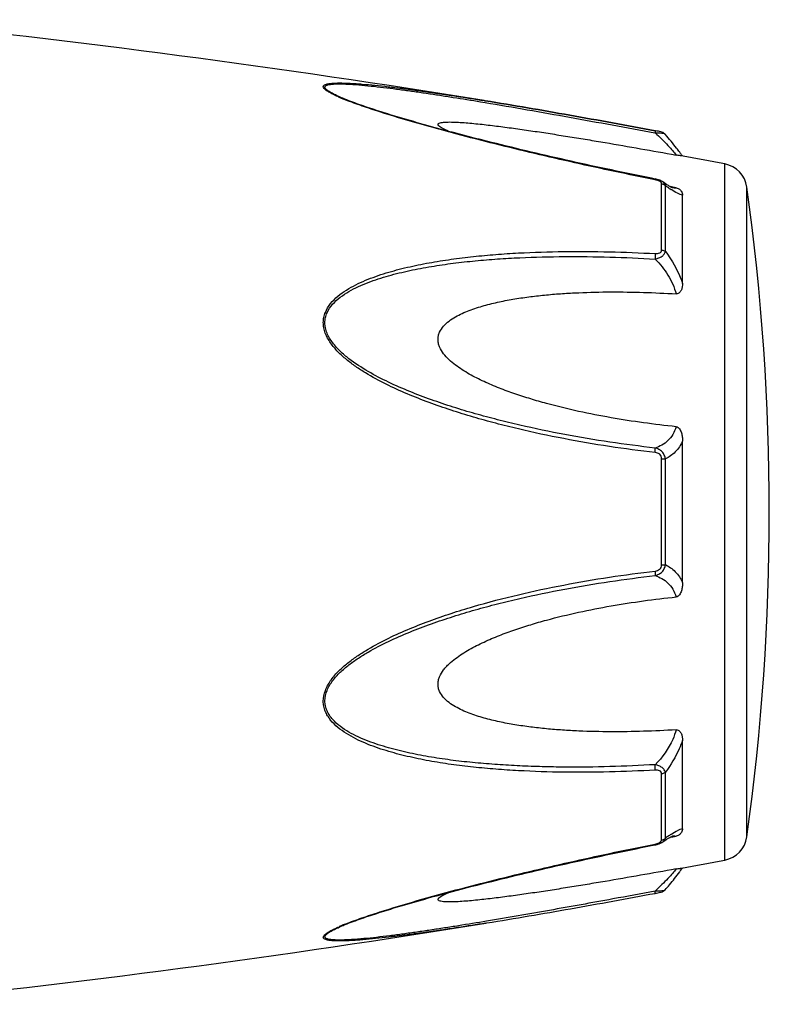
# Model space of a CAD drawing. Header units: millimetres. Extents: x 1279 to 58476, y -6899 to 74987.
# Tile 79 of 250: x 18754 to 18789, y -3102 to -3056. Entities that reach past the tile are written whole.
import ezdxf

# ---------------------------------------------------------------- set-up
doc = ezdxf.new("R2010")
doc.units = ezdxf.units.MM

msp = doc.modelspace()

# ---------------------------------------------------------------- linework, layer by layer
at = {"color": 0, "linetype": 'Continuous'}
for p, q in [((18769.223, -3059.502), (18769.22, -3059.501)), ((18775.757, -3059.666), (18775.968, -3059.701)), ((18775.933, -3059.612), (18775.952, -3059.615)), ((18775.952, -3059.615), (18775.981, -3059.62)), ((18775.981, -3059.62), (18775.952, -3059.615)), ((18784.018, -3061.139), (18784.036, -3061.142)), ((18784.055, -3061.041), (18784.039, -3061.038)), ((18784.515, -3061.209), (18784.515, -3061.209)), ((18787.336, -3095.624), (18787.336, -3062.615)), ((18784.043, -3063.329), (18783.867, -3063.294)), ((18784.343, -3066.697), (18784.343, -3063.555)), ((18784.395, -3063.464), (18784.394, -3063.463)), ((18784.402, -3063.469), (18784.395, -3063.464)), ((18784.521, -3066.768), (18784.521, -3063.645)), ((18784.879, -3063.717), (18784.75, -3063.692)), ((18785.029, -3063.745), (18784.879, -3063.717)), ((18788.386, -3094.525), (18788.386, -3063.714)), ((18784.868, -3063.752), (18784.868, -3063.752)), ((18785.336, -3068.279), (18785.336, -3064.095)), ((18785.336, -3082.467), (18785.336, -3075.755)), ((18784.343, -3081.63), (18784.343, -3076.59)), ((18784.521, -3081.616), (18784.521, -3076.604)), ((18785.336, -3094.135), (18785.336, -3089.947)), ((18784.343, -3094.674), (18784.343, -3091.528)), ((18784.521, -3094.584), (18784.521, -3091.457)), ((18784.747, -3094.539), (18784.874, -3094.515)), ((18784.866, -3094.478), (18784.867, -3094.478)), ((18784.874, -3094.515), (18785.029, -3094.486)), ((18783.851, -3094.939), (18784.043, -3094.901)), ((18784.393, -3094.766), (18784.394, -3094.766)), ((18784.394, -3094.766), (18784.402, -3094.76)), ((18769.244, -3098.721), (18769.246, -3098.721)), ((18776.009, -3098.614), (18776.057, -3098.607))]:
    msp.add_line(p, q, dxfattribs=at)
for centre, radius, start, end in [((18695.862, -3553.159), 500, 80.7849, 84.13647), ((18772.681, -3051.121), 9.088, 246.3609, 247.4013), ((18773.656, -3048.769), 11.634, 247.4181, 248.2786), ((18777.074, -3068.059), 10.1, 35.6084, 36.4199), ((18695.862, -3553.159), 499, 79.43712, 79.67776), ((18778.129, -3067.304), 8.803, 35.0395, 35.6116), ((18787.098, -3063.893), 1.3, 7.906, 79.4371), ((18783.766, -3064.724), 1.423, 75.2287, 78.791), ((18677.45, -3079.119), 112, 352.09404, 7.90596), ((18788.122, -3058.68), 6.132, 236.1693, 237.1241), ((18784.975, -3063.199), 0.564, 259.0707, 259.9327), ((18790.168, -3102.599), 9.805, 124.0491, 125.1691), ((18788.375, -3099.954), 6.609, 122.6489, 124.009), ((18787.098, -3094.346), 1.3, 280.5629, 352.094), ((18783.745, -3093.403), 1.527, 281.267, 282.0205), ((18784.258, -3094.674), 0.085, 350.9157, 359.9563), ((18695.862, -2605.08), 499, 280.32291, 280.56288), ((18777.162, -3090.251), 9.986, 323.6208, 324.6909), ((18778.443, -3091.164), 8.414, 324.7207, 325.0122), ((18782.564, -3089.208), 8.129, 280.4499, 280.9409), ((18695.862, -2605.08), 500, 275.86353, 279.22391), ((18772.757, -3107.284), 9.277, 112.3067, 113.5832), ((18773.717, -3109.605), 11.789, 111.7794, 112.3431)]:
    msp.add_arc(centre, radius, start, end, dxfattribs=at)
for points, knots in [([(18769.037, -3059.446), (18768.959, -3059.412), (18768.812, -3059.345), (18768.611, -3059.241), (18768.469, -3059.154), (18768.379, -3059.084), (18768.324, -3059.03), (18768.286, -3058.966), (18768.306, -3058.908), (18768.34, -3058.876), (18768.388, -3058.85), (18768.451, -3058.829), (18768.528, -3058.811), (18768.651, -3058.792), (18768.826, -3058.779), (18769.058, -3058.774), (18769.311, -3058.778), (18769.579, -3058.789), (18769.86, -3058.806), (18770.25, -3058.836), (18770.753, -3058.883), (18771.37, -3058.951), (18772.001, -3059.029), (18772.642, -3059.114), (18773.29, -3059.205), (18773.945, -3059.301), (18774.827, -3059.435), (18775.49, -3059.54), (18775.933, -3059.612)], [0, 0, 0, 0, 0.02948, 0.055907, 0.078214, 0.087353, 0.094931, 0.105555, 0.109954, 0.115017, 0.121315, 0.129009, 0.138057, 0.148338, 0.172058, 0.199047, 0.228459, 0.259634, 0.292171, 0.325754, 0.395293, 0.467136, 0.540634, 0.615369, 0.691049, 0.767475, 0.844512, 1, 1, 1, 1]), ([(18769.22, -3059.501), (18769.139, -3059.467), (18768.985, -3059.4), (18768.771, -3059.297), (18768.613, -3059.21), (18768.508, -3059.14), (18768.447, -3059.093), (18768.403, -3059.047), (18768.376, -3059.004), (18768.371, -3058.96), (18768.392, -3058.923), (18768.431, -3058.895), (18768.485, -3058.872), (18768.554, -3058.853), (18768.668, -3058.833), (18768.836, -3058.82), (18769.058, -3058.816), (18769.304, -3058.821), (18769.66, -3058.839), (18770.129, -3058.875), (18770.711, -3058.934), (18771.313, -3059.004), (18771.928, -3059.083), (18772.552, -3059.169), (18773.184, -3059.261), (18773.822, -3059.357), (18774.681, -3059.491), (18775.326, -3059.595), (18775.757, -3059.666)], [0, 0, 0, 0, 0.03089, 0.059177, 0.083881, 0.094457, 0.103528, 0.11093, 0.116684, 0.121223, 0.125685, 0.131127, 0.137993, 0.146338, 0.156051, 0.17896, 0.205464, 0.234539, 0.265468, 0.331155, 0.400252, 0.471609, 0.544574, 0.618731, 0.693793, 0.769568, 0.845928, 1, 1, 1, 1]), ([(18783.867, -3063.294), (18782.593, -3063.039), (18780.688, -3062.637), (18778.161, -3062.054), (18776.591, -3061.674), (18775.343, -3061.36), (18774.415, -3061.117), (18773.496, -3060.868), (18772.587, -3060.613), (18771.694, -3060.35), (18770.826, -3060.08), (18770.002, -3059.803), (18769.471, -3059.606), (18769.22, -3059.501)], [0, 0, 0, 0, 0.25737, 0.385747, 0.513657, 0.577329, 0.64069, 0.703648, 0.766063, 0.827658, 0.887975, 0.946116, 1, 1, 1, 1]), ([(18784.037, -3063.366), (18782.764, -3063.112), (18780.859, -3062.71), (18778.333, -3062.128), (18776.453, -3061.672), (18774.898, -3061.275), (18773.667, -3060.942), (18772.463, -3060.604), (18771.285, -3060.253), (18770.152, -3059.878), (18769.61, -3059.681), (18769.35, -3059.577)], [0, 0, 0, 0, 0.256646, 0.384673, 0.512244, 0.638988, 0.701822, 0.764153, 0.886175, 0.944757, 1, 1, 1, 1]), ([(18775.968, -3059.701), (18777.305, -3059.924), (18779.99, -3060.395), (18782.671, -3060.888), (18784.018, -3061.139)], [0, 0, 0, 0, 0.497132, 1, 1, 1, 1]), ([(18775.981, -3059.62), (18777.319, -3059.837), (18780.006, -3060.3), (18782.688, -3060.789), (18784.037, -3061.038)], [0, 0, 0, 0, 0.496975, 1, 1, 1, 1]), ([(18784.039, -3061.038), (18782.69, -3060.789), (18780.007, -3060.3), (18777.319, -3059.837), (18775.981, -3059.62)], [0, 0, 0, 0, 0.502936, 1, 1, 1, 1]), ([(18774.237, -3061.068), (18774.188, -3061.047), (18774.095, -3061.006), (18773.966, -3060.944), (18773.86, -3060.882), (18773.789, -3060.831), (18773.753, -3060.79), (18773.738, -3060.763), (18773.735, -3060.736), (18773.746, -3060.712), (18773.769, -3060.693), (18773.815, -3060.67), (18773.895, -3060.65), (18774.008, -3060.635), (18774.196, -3060.624), (18774.46, -3060.627), (18774.801, -3060.643), (18775.162, -3060.67), (18775.538, -3060.705), (18775.924, -3060.746), (18776.316, -3060.792), (18776.714, -3060.842), (18777.115, -3060.895), (18777.657, -3060.969), (18778.34, -3061.068), (18779.164, -3061.194), (18779.993, -3061.325), (18780.827, -3061.461), (18781.944, -3061.648), (18783.345, -3061.891), (18784.467, -3062.091), (18785.029, -3062.192)], [0, 0, 0, 0, 0.013224, 0.025246, 0.035584, 0.043707, 0.046793, 0.049242, 0.051265, 0.053246, 0.055591, 0.058505, 0.066098, 0.075763, 0.087038, 0.112872, 0.141444, 0.171707, 0.203125, 0.235343, 0.268137, 0.301392, 0.33501, 0.368911, 0.437385, 0.506544, 0.576211, 0.646269, 0.71663, 0.85801, 1, 1, 1, 1]), ([(18784.039, -3061.038), (18784.041, -3061.038), (18784.043, -3061.051), (18784.043, -3061.069), (18784.041, -3061.103), (18784.038, -3061.128), (18784.036, -3061.142)], [0, 0, 0, 0, 0.078563, 0.274425, 0.586251, 1, 1, 1, 1]), ([(18784.036, -3061.142), (18784.092, -3061.14), (18784.196, -3061.14), (18784.337, -3061.149), (18784.434, -3061.167), (18784.49, -3061.189), (18784.509, -3061.202), (18784.515, -3061.21)], [0, 0, 0, 0, 0.33971, 0.636245, 0.862204, 0.94183, 1, 1, 1, 1]), ([(18784.036, -3061.142), (18784.246, -3061.334), (18784.529, -3061.614), (18784.852, -3061.972), (18784.978, -3062.125), (18785.029, -3062.192)], [0, 0, 0, 0, 0.588807, 0.825815, 1, 1, 1, 1]), ([(18784.515, -3061.21), (18784.486, -3061.176), (18784.419, -3061.128), (18784.304, -3061.092), (18784.185, -3061.066), (18784.1, -3061.049), (18784.055, -3061.041)], [0, 0, 0, 0, 0.265729, 0.479644, 0.722816, 1, 1, 1, 1]), ([(18785.201, -3062.063), (18785.153, -3061.998), (18784.933, -3061.706), (18784.701, -3061.424), (18784.515, -3061.21)], [0, 0, 0, 0, 0.221481, 1, 1, 1, 1]), ([(18785.275, -3062.235), (18785.263, -3062.233), (18785.181, -3062.218), (18785.098, -3062.205), (18785.029, -3062.192)], [0, 0, 0, 0, 0.14802, 1, 1, 1, 1]), ([(18784.037, -3063.366), (18784.038, -3063.361), (18784.039, -3063.352), (18784.042, -3063.339), (18784.042, -3063.333), (18784.044, -3063.329), (18784.043, -3063.329)], [0, 0, 0, 0, 0.428218, 0.741394, 0.932956, 1, 1, 1, 1]), ([(18784.177, -3063.405), (18784.166, -3063.4), (18784.12, -3063.385), (18784.073, -3063.373), (18784.037, -3063.366)], [0, 0, 0, 0, 0.246414, 1, 1, 1, 1]), ([(18784.246, -3063.436), (18784.241, -3063.433), (18784.219, -3063.421), (18784.195, -3063.411), (18784.177, -3063.405)], [0, 0, 0, 0, 0.241505, 1, 1, 1, 1]), ([(18784.314, -3063.488), (18784.31, -3063.483), (18784.29, -3063.462), (18784.266, -3063.446), (18784.246, -3063.436)], [0, 0, 0, 0, 0.225244, 1, 1, 1, 1]), ([(18784.394, -3063.463), (18784.383, -3063.456), (18784.339, -3063.427), (18784.291, -3063.404), (18784.254, -3063.389)], [0, 0, 0, 0, 0.247211, 1, 1, 1, 1]), ([(18784.343, -3063.555), (18784.343, -3063.55), (18784.34, -3063.525), (18784.327, -3063.502), (18784.314, -3063.488)], [0, 0, 0, 0, 0.225175, 1, 1, 1, 1]), ([(18784.343, -3063.555), (18784.36, -3063.558), (18784.425, -3063.573), (18784.486, -3063.609), (18784.521, -3063.645)], [0, 0, 0, 0, 0.258764, 1, 1, 1, 1]), ([(18784.521, -3063.645), (18784.515, -3063.61), (18784.484, -3063.539), (18784.427, -3063.487), (18784.395, -3063.464)], [0, 0, 0, 0, 0.468978, 1, 1, 1, 1]), ([(18784.736, -3063.684), (18784.711, -3063.67), (18784.598, -3063.602), (18784.488, -3063.528), (18784.402, -3063.469)], [0, 0, 0, 0, 0.212027, 1, 1, 1, 1]), ([(18784.708, -3063.774), (18784.693, -3063.764), (18784.63, -3063.721), (18784.568, -3063.678), (18784.521, -3063.645)], [0, 0, 0, 0, 0.242177, 1, 1, 1, 1]), ([(18784.872, -3063.753), (18784.875, -3063.754), (18784.877, -3063.755), (18784.882, -3063.755), (18784.874, -3063.753), (18784.869, -3063.751), (18784.85, -3063.743), (18784.829, -3063.733), (18784.801, -3063.72), (18784.77, -3063.703), (18784.747, -3063.691), (18784.736, -3063.684)], [0, 0, 0, 0, 0.050729, 0.053439, 0.064665, 0.125059, 0.230112, 0.374221, 0.553235, 0.763061, 1, 1, 1, 1]), ([(18785.336, -3064.095), (18785.299, -3064.088), (18785.217, -3064.063), (18785.032, -3063.98), (18784.892, -3063.894), (18784.794, -3063.83)], [0, 0, 0, 0, 0.189472, 0.420855, 1, 1, 1, 1]), ([(18785.029, -3063.745), (18785.019, -3063.75), (18784.969, -3063.766), (18784.916, -3063.761), (18784.876, -3063.754)], [0, 0, 0, 0, 0.213215, 1, 1, 1, 1]), ([(18785.029, -3063.745), (18785.061, -3063.751), (18785.119, -3063.769), (18785.207, -3063.822), (18785.28, -3063.899), (18785.327, -3063.998), (18785.336, -3064.064), (18785.336, -3064.095)], [0, 0, 0, 0, 0.19482, 0.35748, 0.608365, 0.813655, 1, 1, 1, 1]), ([(18784.036, -3076.302), (18783.31, -3076.218), (18781.86, -3076.026), (18779.694, -3075.657), (18777.901, -3075.27), (18776.475, -3074.916), (18775.41, -3074.624), (18774.354, -3074.297), (18773.309, -3073.933), (18772.277, -3073.528), (18771.267, -3073.069), (18770.454, -3072.629), (18769.833, -3072.227), (18769.391, -3071.897), (18768.982, -3071.53), (18768.632, -3071.116), (18768.41, -3070.726), (18768.312, -3070.392), (18768.288, -3070.138), (18768.314, -3069.889), (18768.41, -3069.574), (18768.628, -3069.221), (18768.983, -3068.874), (18769.392, -3068.585), (18769.835, -3068.34), (18770.458, -3068.057), (18771.273, -3067.772), (18772.282, -3067.506), (18773.313, -3067.296), (18774.358, -3067.13), (18775.414, -3067.001), (18776.478, -3066.903), (18777.906, -3066.809), (18779.703, -3066.756), (18781.868, -3066.768), (18783.313, -3066.826), (18784.037, -3066.866)], [0, 0, 0, 0, 0.063635, 0.127396, 0.191296, 0.223303, 0.255348, 0.287434, 0.319562, 0.351727, 0.383919, 0.416107, 0.432182, 0.448215, 0.464156, 0.479907, 0.495291, 0.502793, 0.510127, 0.517331, 0.52445, 0.538608, 0.552922, 0.567437, 0.582127, 0.596956, 0.626929, 0.657232, 0.687777, 0.718508, 0.74939, 0.780398, 0.811517, 0.874045, 0.936883, 1, 1, 1, 1]), ([(18784.036, -3067.123), (18784.096, -3067.11), (18784.21, -3067.076), (18784.361, -3066.999), (18784.474, -3066.898), (18784.514, -3066.81), (18784.521, -3066.768)], [0, 0, 0, 0, 0.291894, 0.562609, 0.798475, 1, 1, 1, 1]), ([(18784.037, -3066.866), (18784.041, -3066.906), (18784.044, -3066.992), (18784.04, -3067.078), (18784.036, -3067.123)], [0, 0, 0, 0, 0.467767, 1, 1, 1, 1]), ([(18784.037, -3066.866), (18784.074, -3066.868), (18784.147, -3066.867), (18784.248, -3066.844), (18784.326, -3066.785), (18784.343, -3066.724), (18784.343, -3066.697)], [0, 0, 0, 0, 0.287056, 0.554503, 0.787456, 1, 1, 1, 1]), ([(18784.343, -3066.697), (18784.36, -3066.699), (18784.423, -3066.711), (18784.485, -3066.738), (18784.521, -3066.768)], [0, 0, 0, 0, 0.266982, 1, 1, 1, 1]), ([(18784.521, -3066.768), (18784.607, -3066.881), (18784.936, -3067.35), (18785.195, -3067.871), (18785.336, -3068.279)], [0, 0, 0, 0, 0.246978, 1, 1, 1, 1]), ([(18784.035, -3076.085), (18783.318, -3076.004), (18781.883, -3075.817), (18779.741, -3075.461), (18777.967, -3075.088), (18776.556, -3074.746), (18775.502, -3074.465), (18774.455, -3074.152), (18773.419, -3073.802), (18772.394, -3073.415), (18771.389, -3072.977), (18770.416, -3072.472), (18769.648, -3071.975), (18769.092, -3071.507), (18768.788, -3071.172), (18768.588, -3070.877), (18768.47, -3070.643), (18768.391, -3070.398), (18768.364, -3070.147), (18768.393, -3069.901), (18768.496, -3069.593), (18768.727, -3069.252), (18769.093, -3068.925), (18769.51, -3068.655), (18769.957, -3068.428), (18770.423, -3068.232), (18770.904, -3068.062), (18771.56, -3067.864), (18772.4, -3067.66), (18773.423, -3067.469), (18774.46, -3067.319), (18775.506, -3067.204), (18776.559, -3067.117), (18777.973, -3067.037), (18779.75, -3066.997), (18781.891, -3067.019), (18783.321, -3067.082), (18784.036, -3067.123)], [0, 0, 0, 0, 0.063589, 0.127295, 0.191136, 0.223111, 0.255121, 0.287171, 0.319267, 0.351401, 0.383569, 0.41575, 0.447866, 0.463844, 0.479652, 0.487454, 0.495134, 0.502662, 0.51, 0.517195, 0.524298, 0.538439, 0.552765, 0.567303, 0.582017, 0.596869, 0.611832, 0.626888, 0.657217, 0.687781, 0.718525, 0.749415, 0.780427, 0.811548, 0.874072, 0.936899, 1, 1, 1, 1]), ([(18784.036, -3067.123), (18784.267, -3067.352), (18784.676, -3067.863), (18784.947, -3068.464), (18785.029, -3068.778)], [0, 0, 0, 0, 0.500208, 1, 1, 1, 1]), ([(18785.336, -3068.279), (18785.336, -3068.33), (18785.328, -3068.434), (18785.292, -3068.559), (18785.245, -3068.652), (18785.194, -3068.717), (18785.122, -3068.77), (18785.06, -3068.78), (18785.029, -3068.778)], [0, 0, 0, 0, 0.238003, 0.476366, 0.597445, 0.721615, 0.853559, 1, 1, 1, 1]), ([(18785.029, -3075.073), (18784.512, -3075.021), (18783.481, -3074.897), (18781.939, -3074.657), (18780.404, -3074.358), (18779.135, -3074.051), (18778.13, -3073.762), (18777.382, -3073.521), (18776.643, -3073.251), (18775.918, -3072.944), (18775.331, -3072.649), (18774.881, -3072.379), (18774.558, -3072.156), (18774.258, -3071.907), (18773.994, -3071.625), (18773.826, -3071.352), (18773.75, -3071.116), (18773.73, -3070.936), (18773.749, -3070.759), (18773.825, -3070.537), (18773.993, -3070.292), (18774.258, -3070.057), (18774.56, -3069.863), (18774.882, -3069.699), (18775.333, -3069.51), (18775.922, -3069.322), (18776.646, -3069.146), (18777.385, -3069.009), (18778.132, -3068.902), (18778.886, -3068.819), (18779.646, -3068.758), (18780.664, -3068.702), (18781.944, -3068.674), (18783.485, -3068.696), (18784.514, -3068.745), (18785.029, -3068.778)], [0, 0, 0, 0, 0.063495, 0.12712, 0.190878, 0.25478, 0.286791, 0.31884, 0.350926, 0.383041, 0.415158, 0.431203, 0.447213, 0.463143, 0.478902, 0.4943, 0.5018, 0.509129, 0.516317, 0.523425, 0.537606, 0.551987, 0.566584, 0.581352, 0.596258, 0.626376, 0.656797, 0.687441, 0.718253, 0.749203, 0.780268, 0.811433, 0.874017, 0.936884, 1, 1, 1, 1]), ([(18785.029, -3075.073), (18784.991, -3075.202), (18784.891, -3075.443), (18784.656, -3075.742), (18784.365, -3075.957), (18784.147, -3076.049), (18784.035, -3076.085)], [0, 0, 0, 0, 0.272929, 0.523074, 0.761734, 1, 1, 1, 1]), ([(18785.029, -3075.073), (18785.062, -3075.077), (18785.127, -3075.103), (18785.196, -3075.179), (18785.245, -3075.268), (18785.293, -3075.392), (18785.328, -3075.555), (18785.336, -3075.688), (18785.336, -3075.754)], [0, 0, 0, 0, 0.125535, 0.252013, 0.377694, 0.502869, 0.751849, 1, 1, 1, 1]), ([(18785.336, -3075.755), (18785.249, -3075.944), (18785.025, -3076.285), (18784.692, -3076.521), (18784.521, -3076.604)], [0, 0, 0, 0, 0.522223, 1, 1, 1, 1]), ([(18784.521, -3076.604), (18784.514, -3076.542), (18784.481, -3076.417), (18784.371, -3076.259), (18784.216, -3076.144), (18784.097, -3076.1), (18784.035, -3076.085)], [0, 0, 0, 0, 0.250125, 0.500215, 0.750197, 1, 1, 1, 1]), ([(18784.036, -3076.302), (18784.04, -3076.26), (18784.043, -3076.188), (18784.041, -3076.115), (18784.035, -3076.085)], [0, 0, 0, 0, 0.583261, 1, 1, 1, 1]), ([(18784.343, -3076.59), (18784.343, -3076.551), (18784.328, -3076.473), (18784.255, -3076.378), (18784.151, -3076.322), (18784.074, -3076.307), (18784.036, -3076.302)], [0, 0, 0, 0, 0.249368, 0.500015, 0.750587, 1, 1, 1, 1]), ([(18784.343, -3076.59), (18784.36, -3076.59), (18784.419, -3076.592), (18784.479, -3076.597), (18784.521, -3076.604)], [0, 0, 0, 0, 0.284006, 1, 1, 1, 1]), ([(18784.036, -3091.359), (18783.312, -3091.399), (18781.867, -3091.458), (18779.702, -3091.473), (18777.906, -3091.413), (18776.477, -3091.32), (18775.413, -3091.224), (18774.357, -3091.094), (18773.312, -3090.927), (18772.282, -3090.717), (18771.273, -3090.45), (18770.457, -3090.165), (18769.835, -3089.881), (18769.392, -3089.636), (18768.983, -3089.347), (18768.687, -3089.055), (18768.497, -3088.787), (18768.383, -3088.569), (18768.311, -3088.332), (18768.279, -3087.997), (18768.371, -3087.567), (18768.629, -3087.103), (18768.982, -3086.69), (18769.391, -3086.323), (18769.833, -3085.992), (18770.454, -3085.591), (18771.267, -3085.151), (18772.277, -3084.692), (18773.309, -3084.287), (18774.355, -3083.924), (18775.762, -3083.49), (18777.541, -3083.023), (18779.695, -3082.569), (18781.861, -3082.196), (18783.311, -3082.002), (18784.037, -3081.918)], [0, 0, 0, 0, 0.063127, 0.125969, 0.188473, 0.219596, 0.250616, 0.281496, 0.312222, 0.342767, 0.373071, 0.403045, 0.417875, 0.432563, 0.447076, 0.461383, 0.468491, 0.475585, 0.482706, 0.489913, 0.504703, 0.520085, 0.535843, 0.551789, 0.567824, 0.583902, 0.616092, 0.648285, 0.680449, 0.712576, 0.744661, 0.808707, 0.872603, 0.936364, 1, 1, 1, 1]), ([(18784.036, -3082.135), (18784.097, -3082.12), (18784.217, -3082.075), (18784.371, -3081.961), (18784.481, -3081.803), (18784.514, -3081.679), (18784.521, -3081.616)], [0, 0, 0, 0, 0.249817, 0.499798, 0.74986, 1, 1, 1, 1]), ([(18784.037, -3081.918), (18784.041, -3081.96), (18784.044, -3082.032), (18784.042, -3082.105), (18784.036, -3082.135)], [0, 0, 0, 0, 0.582827, 1, 1, 1, 1]), ([(18784.037, -3081.918), (18784.075, -3081.913), (18784.151, -3081.897), (18784.255, -3081.842), (18784.328, -3081.747), (18784.343, -3081.669), (18784.343, -3081.63)], [0, 0, 0, 0, 0.249451, 0.500018, 0.750583, 1, 1, 1, 1]), ([(18784.343, -3081.63), (18784.36, -3081.63), (18784.419, -3081.628), (18784.479, -3081.623), (18784.521, -3081.616)], [0, 0, 0, 0, 0.284019, 1, 1, 1, 1]), ([(18784.521, -3081.616), (18784.692, -3081.7), (18785.025, -3081.936), (18785.249, -3082.278), (18785.336, -3082.467)], [0, 0, 0, 0, 0.477899, 1, 1, 1, 1]), ([(18784.035, -3091.101), (18783.32, -3091.142), (18781.89, -3091.205), (18780.104, -3091.226), (18778.68, -3091.202), (18777.617, -3091.162), (18776.559, -3091.101), (18775.505, -3091.018), (18774.459, -3090.903), (18773.422, -3090.75), (18772.399, -3090.559), (18771.395, -3090.315), (18770.58, -3090.053), (18769.956, -3089.791), (18769.509, -3089.563), (18769.093, -3089.294), (18768.787, -3089.019), (18768.588, -3088.762), (18768.468, -3088.551), (18768.39, -3088.319), (18768.355, -3087.987), (18768.455, -3087.562), (18768.728, -3087.109), (18769.092, -3086.712), (18769.508, -3086.36), (18769.955, -3086.045), (18770.577, -3085.662), (18771.39, -3085.241), (18772.395, -3084.803), (18773.419, -3084.415), (18774.456, -3084.068), (18775.503, -3083.755), (18776.556, -3083.471), (18777.968, -3083.129), (18779.743, -3082.765), (18781.884, -3082.404), (18783.318, -3082.216), (18784.036, -3082.135)], [0, 0, 0, 0, 0.063114, 0.125949, 0.157245, 0.188456, 0.219582, 0.250607, 0.281495, 0.312234, 0.342798, 0.373129, 0.40314, 0.417992, 0.432705, 0.447241, 0.461558, 0.468661, 0.475744, 0.482848, 0.490045, 0.504858, 0.520307, 0.536124, 0.552106, 0.56816, 0.584244, 0.616427, 0.648598, 0.680734, 0.712828, 0.744881, 0.776894, 0.808867, 0.872702, 0.936412, 1, 1, 1, 1]), ([(18784.036, -3082.135), (18784.148, -3082.171), (18784.366, -3082.264), (18784.657, -3082.479), (18784.891, -3082.778), (18784.991, -3083.019), (18785.029, -3083.148)], [0, 0, 0, 0, 0.238394, 0.476974, 0.727116, 1, 1, 1, 1]), ([(18785.336, -3082.467), (18785.336, -3082.533), (18785.328, -3082.666), (18785.293, -3082.829), (18785.245, -3082.954), (18785.196, -3083.042), (18785.127, -3083.118), (18785.062, -3083.145), (18785.029, -3083.148)], [0, 0, 0, 0, 0.248169, 0.497163, 0.622341, 0.748019, 0.874484, 1, 1, 1, 1]), ([(18785.029, -3089.447), (18784.514, -3089.479), (18783.485, -3089.528), (18781.944, -3089.55), (18780.664, -3089.522), (18779.646, -3089.465), (18778.886, -3089.404), (18778.132, -3089.321), (18777.385, -3089.214), (18776.646, -3089.076), (18775.921, -3088.9), (18775.333, -3088.712), (18774.882, -3088.523), (18774.559, -3088.358), (18774.258, -3088.164), (18773.993, -3087.929), (18773.824, -3087.684), (18773.749, -3087.462), (18773.73, -3087.285), (18773.75, -3087.105), (18773.827, -3086.868), (18773.96, -3086.651), (18774.124, -3086.457), (18774.307, -3086.273), (18774.559, -3086.065), (18774.881, -3085.841), (18775.331, -3085.571), (18775.918, -3085.276), (18776.643, -3084.969), (18777.382, -3084.699), (18778.13, -3084.458), (18779.135, -3084.17), (18780.404, -3083.863), (18781.939, -3083.564), (18783.481, -3083.324), (18784.512, -3083.201), (18785.029, -3083.148)], [0, 0, 0, 0, 0.063112, 0.125975, 0.188555, 0.219719, 0.250782, 0.281729, 0.312543, 0.343186, 0.373609, 0.403727, 0.418634, 0.433407, 0.448005, 0.462391, 0.476578, 0.483689, 0.490881, 0.498215, 0.505719, 0.521118, 0.528977, 0.536891, 0.552822, 0.568831, 0.584876, 0.616992, 0.649103, 0.681187, 0.713234, 0.745242, 0.809138, 0.87289, 0.93651, 1, 1, 1, 1]), ([(18785.029, -3089.447), (18784.988, -3089.602), (18784.771, -3090.214), (18784.381, -3090.758), (18784.035, -3091.101)], [0, 0, 0, 0, 0.247925, 1, 1, 1, 1]), ([(18785.029, -3089.447), (18785.06, -3089.445), (18785.122, -3089.454), (18785.194, -3089.507), (18785.245, -3089.572), (18785.293, -3089.666), (18785.328, -3089.791), (18785.336, -3089.895), (18785.336, -3089.946)], [0, 0, 0, 0, 0.146355, 0.278259, 0.402425, 0.523518, 0.761934, 1, 1, 1, 1]), ([(18785.336, -3089.947), (18785.289, -3090.083), (18785.078, -3090.616), (18784.781, -3091.115), (18784.521, -3091.457)], [0, 0, 0, 0, 0.251574, 1, 1, 1, 1]), ([(18784.521, -3091.457), (18784.514, -3091.415), (18784.474, -3091.327), (18784.361, -3091.226), (18784.21, -3091.148), (18784.095, -3091.114), (18784.035, -3091.101)], [0, 0, 0, 0, 0.201639, 0.43756, 0.708236, 1, 1, 1, 1]), ([(18784.036, -3091.359), (18784.041, -3091.319), (18784.044, -3091.232), (18784.04, -3091.146), (18784.035, -3091.101)], [0, 0, 0, 0, 0.467922, 1, 1, 1, 1]), ([(18784.343, -3091.528), (18784.343, -3091.5), (18784.326, -3091.44), (18784.248, -3091.381), (18784.146, -3091.358), (18784.074, -3091.357), (18784.036, -3091.359)], [0, 0, 0, 0, 0.212614, 0.445637, 0.713059, 1, 1, 1, 1]), ([(18784.343, -3091.528), (18784.36, -3091.526), (18784.423, -3091.514), (18784.485, -3091.487), (18784.521, -3091.457)], [0, 0, 0, 0, 0.267018, 1, 1, 1, 1]), ([(18784.732, -3094.548), (18784.76, -3094.532), (18784.807, -3094.507), (18784.854, -3094.485), (18784.872, -3094.478)], [0, 0, 0, 0, 0.632551, 1, 1, 1, 1]), ([(18784.81, -3094.389), (18784.905, -3094.328), (18785.041, -3094.246), (18785.22, -3094.166), (18785.3, -3094.142), (18785.336, -3094.135)], [0, 0, 0, 0, 0.577794, 0.80943, 1, 1, 1, 1]), ([(18784.867, -3094.478), (18784.883, -3094.475), (18784.936, -3094.467), (18784.994, -3094.469), (18785.029, -3094.486)], [0, 0, 0, 0, 0.296315, 1, 1, 1, 1]), ([(18785.336, -3094.135), (18785.336, -3094.167), (18785.327, -3094.233), (18785.28, -3094.332), (18785.207, -3094.409), (18785.119, -3094.462), (18785.061, -3094.479), (18785.029, -3094.486)], [0, 0, 0, 0, 0.186516, 0.391937, 0.642812, 0.805374, 1, 1, 1, 1]), ([(18769.244, -3098.721), (18769.496, -3098.617), (18770.026, -3098.42), (18770.85, -3098.144), (18771.716, -3097.875), (18772.91, -3097.523), (18774.434, -3097.105), (18776.914, -3096.467), (18780.053, -3095.731), (18782.582, -3095.193), (18783.851, -3094.939)], [0, 0, 0, 0, 0.054079, 0.112293, 0.172626, 0.23422, 0.359577, 0.486553, 0.742745, 1, 1, 1, 1]), ([(18769.343, -3098.658), (18769.603, -3098.554), (18770.144, -3098.356), (18771.277, -3097.981), (18772.761, -3097.537), (18774.587, -3097.036), (18777.076, -3096.396), (18780.226, -3095.657), (18782.763, -3095.117), (18784.037, -3094.863)], [0, 0, 0, 0, 0.055213, 0.113792, 0.23581, 0.360995, 0.487722, 0.743348, 1, 1, 1, 1]), ([(18784.037, -3094.863), (18784.038, -3094.868), (18784.04, -3094.877), (18784.042, -3094.89), (18784.042, -3094.896), (18784.044, -3094.9), (18784.043, -3094.901)], [0, 0, 0, 0, 0.428099, 0.741246, 0.932847, 1, 1, 1, 1]), ([(18784.176, -3094.825), (18784.182, -3094.823), (18784.206, -3094.814), (18784.228, -3094.803), (18784.245, -3094.794)], [0, 0, 0, 0, 0.257368, 1, 1, 1, 1]), ([(18784.198, -3094.86), (18784.216, -3094.854), (18784.284, -3094.83), (18784.349, -3094.797), (18784.393, -3094.766)], [0, 0, 0, 0, 0.254193, 1, 1, 1, 1]), ([(18784.245, -3094.794), (18784.258, -3094.787), (18784.299, -3094.762), (18784.336, -3094.72), (18784.342, -3094.687)], [0, 0, 0, 0, 0.308636, 1, 1, 1, 1]), ([(18784.343, -3094.674), (18784.36, -3094.671), (18784.425, -3094.656), (18784.486, -3094.62), (18784.521, -3094.584)], [0, 0, 0, 0, 0.258792, 1, 1, 1, 1]), ([(18784.394, -3094.766), (18784.427, -3094.743), (18784.484, -3094.691), (18784.515, -3094.619), (18784.521, -3094.584)], [0, 0, 0, 0, 0.53106, 1, 1, 1, 1]), ([(18784.402, -3094.76), (18784.433, -3094.739), (18784.54, -3094.666), (18784.65, -3094.595), (18784.732, -3094.548)], [0, 0, 0, 0, 0.283099, 1, 1, 1, 1]), ([(18785.029, -3096.046), (18784.466, -3096.147), (18783.343, -3096.348), (18781.939, -3096.59), (18780.82, -3096.777), (18779.985, -3096.914), (18779.154, -3097.045), (18778.329, -3097.171), (18777.646, -3097.269), (18777.103, -3097.344), (18776.701, -3097.396), (18776.303, -3097.446), (18775.91, -3097.491), (18775.524, -3097.532), (18775.148, -3097.567), (18774.787, -3097.593), (18774.447, -3097.609), (18774.184, -3097.61), (18773.997, -3097.599), (18773.885, -3097.583), (18773.808, -3097.563), (18773.764, -3097.538), (18773.743, -3097.518), (18773.734, -3097.493), (18773.74, -3097.466), (18773.757, -3097.439), (18773.797, -3097.397), (18773.869, -3097.345), (18773.978, -3097.284), (18774.109, -3097.22), (18774.203, -3097.179), (18774.252, -3097.159)], [0, 0, 0, 0, 0.142006, 0.283398, 0.353765, 0.423828, 0.493495, 0.562647, 0.631121, 0.66502, 0.698626, 0.731869, 0.764656, 0.796849, 0.828224, 0.858442, 0.886945, 0.912611, 0.92378, 0.93331, 0.940718, 0.943524, 0.945777, 0.947738, 0.949832, 0.952411, 0.955637, 0.963997, 0.974507, 0.98666, 1, 1, 1, 1]), ([(18785.029, -3096.046), (18784.978, -3096.113), (18784.852, -3096.267), (18784.629, -3096.515), (18784.35, -3096.8), (18784.145, -3096.997), (18784.036, -3097.097)], [0, 0, 0, 0, 0.174298, 0.411219, 0.692021, 1, 1, 1, 1]), ([(18784.515, -3097.03), (18784.581, -3096.954), (18784.818, -3096.676), (18785.045, -3096.388), (18785.202, -3096.175)], [0, 0, 0, 0, 0.274505, 1, 1, 1, 1]), ([(18785.029, -3096.046), (18785.06, -3096.04), (18785.144, -3096.025), (18785.229, -3096.012), (18785.281, -3096.002)], [0, 0, 0, 0, 0.376124, 1, 1, 1, 1]), ([(18784.036, -3097.097), (18783.365, -3097.221), (18781.694, -3097.53), (18779.031, -3098.012), (18777.036, -3098.356), (18776.043, -3098.522)], [0, 0, 0, 0, 0.251917, 0.627872, 1, 1, 1, 1]), ([(18776.057, -3098.607), (18777.382, -3098.391), (18780.044, -3097.932), (18782.702, -3097.449), (18784.038, -3097.202)], [0, 0, 0, 0, 0.497068, 1, 1, 1, 1]), ([(18784.515, -3097.03), (18784.509, -3097.037), (18784.49, -3097.05), (18784.434, -3097.073), (18784.337, -3097.09), (18784.196, -3097.1), (18784.091, -3097.099), (18784.036, -3097.097)], [0, 0, 0, 0, 0.057868, 0.137343, 0.363312, 0.660033, 1, 1, 1, 1]), ([(18784.038, -3097.202), (18784.041, -3097.201), (18784.042, -3097.188), (18784.042, -3097.171), (18784.04, -3097.136), (18784.037, -3097.111), (18784.036, -3097.097)], [0, 0, 0, 0, 0.078467, 0.274376, 0.586265, 1, 1, 1, 1]), ([(18784.106, -3097.189), (18784.146, -3097.181), (18784.22, -3097.166), (18784.326, -3097.142), (18784.428, -3097.107), (18784.488, -3097.061), (18784.515, -3097.03)], [0, 0, 0, 0, 0.273626, 0.507992, 0.727544, 1, 1, 1, 1]), ([(18776.009, -3098.614), (18775.562, -3098.687), (18774.893, -3098.793), (18774.003, -3098.929), (18773.343, -3099.025), (18772.688, -3099.117), (18772.041, -3099.203), (18771.405, -3099.281), (18770.782, -3099.35), (18770.274, -3099.398), (18769.88, -3099.428), (18769.596, -3099.446), (18769.325, -3099.457), (18769.069, -3099.462), (18768.835, -3099.457), (18768.657, -3099.443), (18768.532, -3099.424), (18768.454, -3099.407), (18768.389, -3099.385), (18768.339, -3099.359), (18768.304, -3099.327), (18768.292, -3099.285), (18768.304, -3099.24), (18768.335, -3099.195), (18768.382, -3099.148), (18768.471, -3099.077), (18768.615, -3098.989), (18768.817, -3098.884), (18768.966, -3098.817), (18769.045, -3098.782)], [0, 0, 0, 0, 0.155309, 0.232207, 0.308518, 0.38411, 0.45876, 0.532202, 0.604002, 0.673502, 0.707078, 0.73962, 0.77081, 0.800217, 0.827213, 0.851007, 0.8614, 0.870581, 0.878415, 0.8848, 0.889847, 0.894233, 0.899058, 0.905123, 0.912705, 0.92179, 0.943969, 0.970425, 1, 1, 1, 1]), ([(18776.043, -3098.522), (18775.597, -3098.596), (18774.931, -3098.706), (18774.044, -3098.845), (18773.386, -3098.945), (18772.733, -3099.041), (18772.087, -3099.131), (18771.451, -3099.214), (18770.828, -3099.289), (18770.224, -3099.352), (18769.737, -3099.391), (18769.366, -3099.411), (18769.109, -3099.418), (18768.874, -3099.416), (18768.697, -3099.404), (18768.574, -3099.385), (18768.499, -3099.368), (18768.439, -3099.345), (18768.395, -3099.318), (18768.371, -3099.279), (18768.375, -3099.234), (18768.402, -3099.19), (18768.446, -3099.143), (18768.507, -3099.094), (18768.614, -3099.021), (18768.777, -3098.931), (18769, -3098.825), (18769.16, -3098.756), (18769.244, -3098.721)], [0, 0, 0, 0, 0.153439, 0.229445, 0.304902, 0.379707, 0.453642, 0.526452, 0.597735, 0.666841, 0.732698, 0.763801, 0.793118, 0.81995, 0.843381, 0.853458, 0.862207, 0.869459, 0.875128, 0.87961, 0.884095, 0.889726, 0.896977, 0.905865, 0.916254, 0.94079, 0.969089, 1, 1, 1, 1])]:
    msp.add_open_spline(points, degree=3, knots=knots, dxfattribs=at)
for points in [[(18784.254, -3063.389), (18784.213, -3063.373), (18784.171, -3063.36), (18784.129, -3063.348)], [(18784.037, -3094.863), (18784.068, -3094.857), (18784.099, -3094.849), (18784.129, -3094.841)], [(18784.063, -3094.896), (18784.109, -3094.887), (18784.154, -3094.875), (18784.198, -3094.86)], [(18784.129, -3094.841), (18784.145, -3094.836), (18784.16, -3094.831), (18784.176, -3094.825)]]:
    msp.add_open_spline(points, degree=3, dxfattribs=at)

doc.saveas('drawing.dxf')
